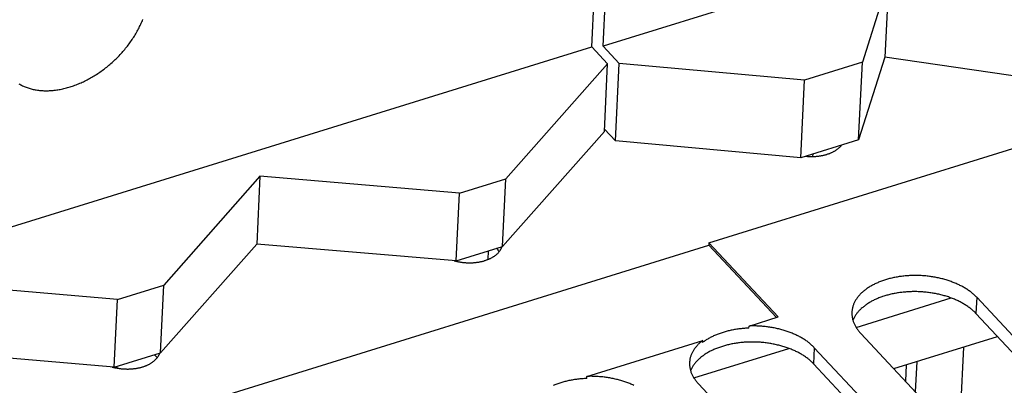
# Model space of a CAD drawing. Extents: x 0 to 594, y 0 to 420.
# Tile 136 of 157: x 531.08 to 545.8, y 118.44 to 123.9. Entities that reach past the tile are written whole.
import ezdxf

# ---------------------------------------------------------------- set-up
doc = ezdxf.new("R2010")
doc.units = 0
doc.header["$LTSCALE"] = 32.67
doc.layers.get('0').update_dxf_attribs({"linetype": 'CONTINUOUS'})

msp = doc.modelspace()

# ---------------------------------------------------------------- linework, layer by layer
at = {"color": 7, "linetype": 'CONTINUOUS'}
for p, q in [((539.633, 123.5), (539.977, 130.731)), ((539.804, 123.506), (540.087, 129.451)), ((555.928, 128.513), (539.804, 123.506)), ((541.385, 120.566), (558.115, 125.761)), ((544.073, 124.503), (543.681, 123.27)), ((544.073, 124.503), (544.018, 123.343)), ((524.03, 118.655), (539.633, 123.5)), ((539.871, 123.246), (539.633, 123.5)), ((540.043, 123.251), (539.804, 123.506)), ((539.871, 123.246), (538.349, 121.525)), ((539.823, 122.234), (539.871, 123.246)), ((539.987, 122.091), (540.043, 123.251)), ((542.814, 123.001), (540.043, 123.251)), ((543.681, 123.27), (542.814, 123.001)), ((544.018, 123.343), (543.625, 122.11)), ((543.625, 122.11), (543.681, 123.27)), ((546.449, 122.987), (544.018, 123.343)), ((542.759, 121.841), (542.814, 123.001)), ((539.823, 122.234), (538.301, 120.513)), ((539.825, 122.265), (539.987, 122.091)), ((542.759, 121.841), (539.987, 122.091)), ((543.625, 122.11), (542.759, 121.841)), ((543.365, 122.024), (543.362, 122.029)), ((542.938, 121.897), (542.936, 121.858)), ((534.672, 121.562), (533.235, 119.937)), ((534.672, 121.562), (534.624, 120.55)), ((537.656, 121.31), (534.672, 121.562)), ((537.656, 121.31), (538.349, 121.525)), ((538.301, 120.513), (538.349, 121.525)), ((537.608, 120.298), (537.656, 121.31)), ((525.804, 115.696), (541.383, 120.533)), ((534.624, 120.55), (533.187, 118.925)), ((537.608, 120.298), (534.624, 120.55)), ((537.608, 120.298), (538.301, 120.513)), ((538.086, 120.446), (538.08, 120.318)), ((538.218, 120.478), (538.211, 120.485)), ((541.385, 120.566), (541.383, 120.533)), ((542.396, 119.451), (541.383, 120.533)), ((542.42, 119.459), (541.385, 120.566)), ((532.541, 119.722), (529.558, 119.974)), ((532.541, 119.722), (533.235, 119.937)), ((533.187, 118.925), (533.235, 119.937)), ((532.493, 118.709), (532.541, 119.722)), ((543.587, 119.303), (545.006, 119.744)), ((545.39, 119.753), (545.378, 119.512)), ((550.361, 114.442), (545.39, 119.753)), ((541.987, 119.324), (542.42, 119.459)), ((550.349, 114.201), (545.378, 119.512)), ((541.985, 119.292), (541.987, 119.324)), ((539.56, 118.571), (541.293, 119.109)), ((541.292, 119.077), (541.293, 119.109)), ((543.656, 119.214), (548.627, 113.903)), ((544.15, 118.687), (545.7, 119.168)), ((532.493, 118.709), (529.51, 118.962)), ((541.16, 118.55), (542.579, 118.99)), ((542.962, 118.999), (542.951, 118.758)), ((547.933, 113.688), (542.962, 118.999)), ((545.192, 119.01), (545.127, 117.643)), ((532.493, 118.709), (533.187, 118.925)), ((533.103, 118.89), (533.097, 118.897)), ((532.537, 118.695), (532.538, 118.723)), ((547.922, 113.447), (542.951, 118.758)), ((544.328, 118.497), (544.339, 118.745)), ((544.477, 118.338), (544.498, 118.795)), ((539.558, 118.538), (539.56, 118.571)), ((541.229, 118.461), (546.2, 113.15))]:
    msp.add_line(p, q, dxfattribs=at)
for points in [[(531.069, 122.946), (531.082, 122.938), (531.095, 122.931), (531.108, 122.924), (531.121, 122.917), (531.135, 122.911), (531.149, 122.905), (531.163, 122.899), (531.177, 122.894), (531.191, 122.888), (531.206, 122.883), (531.22, 122.879), (531.235, 122.874), (531.25, 122.87), (531.266, 122.866), (531.281, 122.862), (531.296, 122.859), (531.312, 122.856), (531.328, 122.853), (531.344, 122.851), (531.36, 122.849), (531.376, 122.847), (531.393, 122.845), (531.409, 122.844), (531.426, 122.843), (531.443, 122.842), (531.46, 122.842), (531.476, 122.842), (531.494, 122.842), (531.511, 122.842), (531.528, 122.843), (531.545, 122.844), (531.563, 122.845), (531.581, 122.847), (531.598, 122.849), (531.616, 122.851), (531.634, 122.853), (531.652, 122.856), (531.669, 122.859), (531.687, 122.862), (531.705, 122.866), (531.723, 122.87), (531.742, 122.874), (531.76, 122.878), (531.778, 122.883), (531.796, 122.888), (531.814, 122.893), (531.833, 122.899), (531.851, 122.904), (531.869, 122.911), (531.887, 122.917), (531.906, 122.924), (531.924, 122.93), (531.942, 122.938), (531.96, 122.945), (531.979, 122.953), (531.997, 122.961), (532.015, 122.969), (532.033, 122.977), (532.051, 122.986), (532.069, 122.995), (532.087, 123.004), (532.105, 123.014), (532.123, 123.023), (532.141, 123.033), (532.158, 123.043), (532.176, 123.054), (532.194, 123.064), (532.211, 123.075), (532.229, 123.086), (532.246, 123.098), (532.263, 123.109), (532.28, 123.121), (532.297, 123.133), (532.314, 123.145), (532.331, 123.158), (532.348, 123.17), (532.364, 123.183), (532.381, 123.196), (532.397, 123.209), (532.413, 123.223), (532.429, 123.236), (532.445, 123.25), (532.461, 123.264), (532.477, 123.278), (532.492, 123.292), (532.507, 123.307), (532.523, 123.321), (532.538, 123.336), (532.552, 123.351), (532.567, 123.366), (532.581, 123.382), (532.596, 123.397), (532.61, 123.413), (532.624, 123.428), (532.637, 123.444), (532.651, 123.46), (532.664, 123.476), (532.677, 123.492), (532.69, 123.509), (532.702, 123.525), (532.715, 123.542), (532.727, 123.558), (532.739, 123.575), (532.751, 123.592), (532.762, 123.609), (532.774, 123.626), (532.785, 123.643), (532.796, 123.66), (532.806, 123.678), (532.817, 123.695), (532.827, 123.712), (532.837, 123.73), (532.846, 123.747), (532.856, 123.765), (532.865, 123.783), (532.873, 123.8), (532.882, 123.818), (532.89, 123.836), (532.898, 123.853), (532.906, 123.871), (532.914, 123.889), (532.921, 123.907)], [(542.828, 121.863), (542.838, 121.862), (542.849, 121.861), (542.859, 121.86), (542.87, 121.859), (542.881, 121.859), (542.891, 121.858), (542.902, 121.858), (542.913, 121.858), (542.923, 121.858), (542.934, 121.858), (542.944, 121.858), (542.955, 121.858), (542.966, 121.859), (542.976, 121.86), (542.987, 121.86), (542.997, 121.861), (543.008, 121.862), (543.018, 121.863), (543.028, 121.865), (543.039, 121.866), (543.049, 121.868), (543.059, 121.869), (543.069, 121.871), (543.079, 121.873), (543.089, 121.875), (543.099, 121.877), (543.109, 121.879), (543.118, 121.882), (543.128, 121.884), (543.137, 121.887), (543.147, 121.89), (543.156, 121.893), (543.165, 121.896), (543.174, 121.899), (543.183, 121.902), (543.192, 121.905), (543.2, 121.909), (543.209, 121.912), (543.217, 121.916), (543.226, 121.92), (543.234, 121.924), (543.242, 121.928), (543.25, 121.932), (543.257, 121.936), (543.265, 121.94), (543.272, 121.944), (543.279, 121.949), (543.286, 121.953), (543.293, 121.958), (543.3, 121.963), (543.306, 121.968), (543.313, 121.973), (543.319, 121.977), (543.325, 121.983), (543.331, 121.988), (543.337, 121.993), (543.342, 121.998), (543.347, 122.004), (543.352, 122.009), (543.357, 122.014), (543.362, 122.02), (543.366, 122.026), (543.37, 122.031)], [(537.578, 120.3), (537.579, 120.3), (537.589, 120.297), (537.599, 120.294), (537.609, 120.292), (537.619, 120.29), (537.63, 120.287), (537.64, 120.285), (537.65, 120.283), (537.66, 120.282), (537.671, 120.28), (537.681, 120.278), (537.692, 120.277), (537.702, 120.276), (537.713, 120.274), (537.724, 120.273), (537.734, 120.272), (537.745, 120.272), (537.755, 120.271), (537.766, 120.27), (537.777, 120.27), (537.787, 120.27), (537.798, 120.27), (537.809, 120.27), (537.819, 120.27), (537.83, 120.27), (537.841, 120.27), (537.851, 120.271), (537.862, 120.271), (537.872, 120.272), (537.883, 120.273), (537.893, 120.274), (537.904, 120.275), (537.914, 120.277), (537.924, 120.278), (537.934, 120.279), (537.945, 120.281), (537.955, 120.283), (537.965, 120.285), (537.975, 120.287), (537.984, 120.289), (537.994, 120.291), (538.004, 120.294), (538.013, 120.296), (538.023, 120.299), (538.032, 120.302), (538.041, 120.304), (538.051, 120.307), (538.06, 120.311), (538.068, 120.314), (538.077, 120.317), (538.086, 120.321), (538.094, 120.324), (538.103, 120.328), (538.111, 120.332), (538.119, 120.335), (538.127, 120.339), (538.135, 120.343), (538.143, 120.348), (538.15, 120.352), (538.158, 120.356), (538.165, 120.361), (538.172, 120.365), (538.179, 120.37), (538.186, 120.375), (538.192, 120.379), (538.198, 120.384), (538.205, 120.389), (538.211, 120.394), (538.216, 120.399), (538.222, 120.405), (538.228, 120.41), (538.233, 120.415), (538.238, 120.421), (538.243, 120.426), (538.247, 120.432), (538.252, 120.437), (538.256, 120.443), (538.26, 120.449), (538.264, 120.455), (538.268, 120.461), (538.271, 120.466), (538.275, 120.472), (538.278, 120.478), (538.281, 120.484), (538.283, 120.49), (538.286, 120.497), (538.288, 120.503), (538.29, 120.509), (538.29, 120.509)], [(538.251, 120.436), (538.25, 120.437), (538.246, 120.443), (538.242, 120.449), (538.237, 120.455), (538.233, 120.461), (538.228, 120.467), (538.223, 120.472), (538.218, 120.478)], [(545.39, 119.753), (545.381, 119.762), (545.372, 119.771), (545.362, 119.78), (545.353, 119.789), (545.343, 119.798), (545.333, 119.807), (545.323, 119.816), (545.312, 119.824), (545.301, 119.833), (545.29, 119.841), (545.279, 119.849), (545.267, 119.857), (545.256, 119.865), (545.244, 119.873), (545.231, 119.881), (545.219, 119.889), (545.206, 119.896), (545.194, 119.904), (545.181, 119.911), (545.167, 119.918), (545.154, 119.925), (545.14, 119.932), (545.127, 119.939), (545.113, 119.946), (545.098, 119.952), (545.084, 119.958), (545.07, 119.965), (545.055, 119.971), (545.04, 119.977), (545.025, 119.982), (545.01, 119.988), (544.995, 119.993), (544.979, 119.999), (544.964, 120.004), (544.948, 120.009), (544.932, 120.014), (544.916, 120.018), (544.9, 120.023), (544.884, 120.027), (544.867, 120.031), (544.851, 120.035), (544.834, 120.039), (544.818, 120.043), (544.801, 120.046), (544.784, 120.05), (544.767, 120.053), (544.75, 120.056), (544.733, 120.058), (544.716, 120.061), (544.699, 120.064), (544.682, 120.066), (544.665, 120.068), (544.648, 120.07), (544.63, 120.072), (544.613, 120.073), (544.595, 120.074), (544.578, 120.076), (544.561, 120.077), (544.543, 120.078), (544.526, 120.078), (544.508, 120.079), (544.491, 120.079), (544.473, 120.079), (544.456, 120.079), (544.439, 120.079), (544.421, 120.078), (544.404, 120.078), (544.387, 120.077), (544.369, 120.076), (544.352, 120.075), (544.335, 120.073), (544.318, 120.072), (544.301, 120.07), (544.284, 120.068), (544.267, 120.066), (544.25, 120.064), (544.233, 120.062), (544.217, 120.059), (544.2, 120.056), (544.184, 120.053), (544.167, 120.05), (544.151, 120.047), (544.135, 120.044), (544.119, 120.04), (544.103, 120.036), (544.087, 120.032), (544.072, 120.028), (544.056, 120.024), (544.041, 120.019), (544.026, 120.015), (544.011, 120.01), (543.996, 120.005), (543.981, 120), (543.966, 119.995), (543.952, 119.989), (543.938, 119.984), (543.924, 119.978), (543.91, 119.972), (543.896, 119.966), (543.883, 119.96), (543.869, 119.954), (543.856, 119.947), (543.843, 119.941), (543.831, 119.934), (543.818, 119.927), (543.806, 119.92), (543.794, 119.913), (543.782, 119.906), (543.771, 119.898), (543.759, 119.891), (543.748, 119.883), (543.737, 119.875), (543.727, 119.867), (543.716, 119.859), (543.706, 119.851), (543.696, 119.843), (543.686, 119.835), (543.677, 119.826), (543.668, 119.818), (543.659, 119.809), (543.65, 119.8), (543.642, 119.791), (543.634, 119.782), (543.626, 119.773), (543.618, 119.764), (543.611, 119.755), (543.604, 119.746), (543.597, 119.736), (543.591, 119.727), (543.585, 119.717), (543.579, 119.708), (543.573, 119.698), (543.568, 119.688), (543.563, 119.679), (543.558, 119.669), (543.554, 119.659), (543.55, 119.649), (543.546, 119.639), (543.542, 119.629), (543.539, 119.619), (543.536, 119.609), (543.534, 119.598), (543.531, 119.588), (543.529, 119.578), (543.528, 119.568), (543.526, 119.557), (543.525, 119.547), (543.524, 119.537), (543.524, 119.531)], [(545.378, 119.512), (545.369, 119.521), (545.36, 119.53), (545.351, 119.539), (545.341, 119.548), (545.332, 119.557), (545.322, 119.566), (545.311, 119.575), (545.301, 119.583), (545.29, 119.592), (545.279, 119.6), (545.267, 119.608), (545.256, 119.616), (545.244, 119.624), (545.232, 119.632), (545.22, 119.64), (545.208, 119.648), (545.195, 119.655), (545.182, 119.663), (545.169, 119.67), (545.156, 119.677), (545.143, 119.684), (545.129, 119.691), (545.115, 119.698), (545.101, 119.705), (545.087, 119.711), (545.073, 119.717), (545.058, 119.724), (545.043, 119.73), (545.029, 119.736), (545.014, 119.741), (544.998, 119.747), (544.983, 119.752), (544.968, 119.758), (544.952, 119.763), (544.936, 119.768), (544.92, 119.773), (544.905, 119.777), (544.888, 119.782), (544.872, 119.786), (544.856, 119.79), (544.839, 119.794), (544.823, 119.798), (544.806, 119.802), (544.79, 119.805), (544.773, 119.809), (544.756, 119.812), (544.739, 119.815), (544.722, 119.817), (544.705, 119.82), (544.688, 119.822), (544.671, 119.825), (544.653, 119.827), (544.636, 119.829), (544.619, 119.831), (544.601, 119.832), (544.584, 119.833), (544.567, 119.835), (544.549, 119.836), (544.532, 119.837), (544.514, 119.837), (544.497, 119.838), (544.479, 119.838), (544.462, 119.838), (544.445, 119.838), (544.427, 119.838), (544.41, 119.837), (544.392, 119.837), (544.375, 119.836), (544.358, 119.835), (544.341, 119.834), (544.324, 119.832), (544.306, 119.831), (544.289, 119.829), (544.272, 119.827), (544.256, 119.825), (544.239, 119.823), (544.222, 119.821), (544.205, 119.818), (544.189, 119.815), (544.172, 119.812), (544.156, 119.809), (544.14, 119.806), (544.124, 119.803), (544.108, 119.799), (544.092, 119.795), (544.076, 119.791), (544.06, 119.787), (544.045, 119.783), (544.029, 119.778), (544.014, 119.774), (543.999, 119.769), (543.984, 119.764), (543.97, 119.759), (543.955, 119.754), (543.941, 119.748), (543.926, 119.743), (543.912, 119.737), (543.898, 119.731), (543.885, 119.725), (543.871, 119.719), (543.858, 119.713), (543.845, 119.706), (543.832, 119.7), (543.819, 119.693), (543.807, 119.686), (543.795, 119.679), (543.783, 119.672), (543.771, 119.665), (543.759, 119.657), (543.748, 119.65), (543.737, 119.642), (543.726, 119.634), (543.715, 119.626), (543.705, 119.618), (543.695, 119.61), (543.685, 119.602), (543.675, 119.594), (543.665, 119.585), (543.656, 119.577), (543.647, 119.568), (543.639, 119.559), (543.63, 119.55), (543.622, 119.541), (543.615, 119.532), (543.607, 119.523), (543.6, 119.514), (543.593, 119.505), (543.586, 119.495), (543.58, 119.486), (543.573, 119.476), (543.567, 119.467), (543.562, 119.457), (543.557, 119.447), (543.552, 119.438), (543.547, 119.428), (543.542, 119.418), (543.539, 119.41)], [(543.524, 119.531), (543.524, 119.526), (543.524, 119.516), (543.524, 119.506), (543.524, 119.495), (543.525, 119.485), (543.526, 119.475), (543.527, 119.464), (543.529, 119.454), (543.531, 119.443), (543.533, 119.433), (543.535, 119.423), (543.538, 119.412), (543.541, 119.402), (543.545, 119.392), (543.549, 119.381), (543.553, 119.371), (543.557, 119.361), (543.561, 119.351), (543.566, 119.341), (543.572, 119.331), (543.577, 119.321), (543.583, 119.311), (543.589, 119.301), (543.595, 119.291), (543.602, 119.281), (543.609, 119.271), (543.616, 119.262), (543.623, 119.252), (543.631, 119.243), (543.639, 119.233), (543.647, 119.224), (543.656, 119.214)], [(541.985, 119.292), (541.968, 119.292), (541.951, 119.291), (541.934, 119.29), (541.917, 119.288), (541.901, 119.287), (541.884, 119.286), (541.867, 119.284), (541.85, 119.282), (541.834, 119.28), (541.817, 119.278), (541.801, 119.275), (541.785, 119.273), (541.768, 119.27), (541.752, 119.267), (541.736, 119.264), (541.72, 119.261), (541.704, 119.257), (541.689, 119.254), (541.673, 119.25), (541.658, 119.246), (541.642, 119.242), (541.627, 119.238), (541.612, 119.233), (541.597, 119.229), (541.582, 119.224), (541.568, 119.219), (541.553, 119.214), (541.539, 119.209), (541.525, 119.204), (541.511, 119.198), (541.497, 119.193), (541.483, 119.187), (541.47, 119.181), (541.456, 119.175), (541.443, 119.169), (541.43, 119.163), (541.418, 119.156), (541.405, 119.15), (541.393, 119.143), (541.381, 119.136), (541.369, 119.129), (541.357, 119.122), (541.346, 119.115), (541.335, 119.107), (541.323, 119.1), (541.313, 119.092), (541.302, 119.085), (541.292, 119.077)], [(542.962, 118.999), (542.954, 119.008), (542.945, 119.017), (542.936, 119.026), (542.926, 119.035), (542.916, 119.044), (542.906, 119.053), (542.896, 119.061), (542.886, 119.07), (542.875, 119.078), (542.864, 119.087), (542.853, 119.095), (542.841, 119.103), (542.83, 119.111), (542.818, 119.119), (542.806, 119.126), (542.794, 119.134), (542.781, 119.142), (542.768, 119.149), (542.756, 119.156), (542.742, 119.163), (542.729, 119.17), (542.716, 119.177), (542.702, 119.184), (542.688, 119.19), (542.674, 119.197), (542.66, 119.203), (542.646, 119.209), (542.631, 119.215), (542.617, 119.221), (542.602, 119.227), (542.587, 119.233), (542.572, 119.238), (542.556, 119.243), (542.541, 119.249), (542.525, 119.254), (542.51, 119.258), (542.494, 119.263), (542.478, 119.268), (542.462, 119.272), (542.446, 119.276), (542.43, 119.28), (542.413, 119.284), (542.397, 119.288), (542.38, 119.291), (542.364, 119.295), (542.347, 119.298), (542.33, 119.301), (542.313, 119.304), (542.296, 119.306), (542.279, 119.309), (542.262, 119.311), (542.245, 119.313), (542.228, 119.315), (542.211, 119.317), (542.194, 119.319), (542.177, 119.32), (542.159, 119.321), (542.142, 119.322), (542.125, 119.323), (542.108, 119.324), (542.09, 119.325), (542.073, 119.325), (542.056, 119.325), (542.038, 119.325), (542.021, 119.325), (542.004, 119.325), (541.987, 119.324)], [(541.293, 119.109), (541.283, 119.101), (541.273, 119.093), (541.263, 119.085), (541.254, 119.076), (541.245, 119.068), (541.236, 119.059), (541.227, 119.051), (541.219, 119.042), (541.211, 119.033), (541.203, 119.024), (541.195, 119.015), (541.188, 119.006), (541.181, 118.997), (541.174, 118.988), (541.167, 118.978), (541.161, 118.969), (541.155, 118.96), (541.149, 118.95), (541.144, 118.94), (541.139, 118.931), (541.134, 118.921), (541.129, 118.911), (541.125, 118.901), (541.121, 118.892), (541.118, 118.882), (541.114, 118.872), (541.111, 118.862), (541.108, 118.852), (541.106, 118.841), (541.103, 118.831), (541.102, 118.821), (541.1, 118.811), (541.099, 118.801), (541.098, 118.79), (541.097, 118.78), (541.097, 118.777)], [(542.951, 118.758), (542.942, 118.767), (542.933, 118.776), (542.924, 118.785), (542.914, 118.794), (542.904, 118.803), (542.894, 118.812), (542.884, 118.821), (542.873, 118.829), (542.863, 118.838), (542.852, 118.846), (542.84, 118.854), (542.829, 118.863), (542.817, 118.871), (542.805, 118.879), (542.793, 118.886), (542.78, 118.894), (542.768, 118.902), (542.755, 118.909), (542.742, 118.916), (542.729, 118.923), (542.715, 118.931), (542.702, 118.937), (542.688, 118.944), (542.674, 118.951), (542.66, 118.957), (542.645, 118.964), (542.631, 118.97), (542.616, 118.976), (542.601, 118.982), (542.586, 118.988), (542.571, 118.993), (542.556, 118.999), (542.54, 119.004), (542.525, 119.009), (542.509, 119.014), (542.493, 119.019), (542.477, 119.024), (542.461, 119.028), (542.445, 119.032), (542.429, 119.036), (542.412, 119.04), (542.396, 119.044), (542.379, 119.048), (542.362, 119.051), (542.346, 119.055), (542.329, 119.058), (542.312, 119.061), (542.295, 119.064), (542.278, 119.066), (542.261, 119.069), (542.243, 119.071), (542.226, 119.073), (542.209, 119.075), (542.192, 119.077), (542.174, 119.078), (542.157, 119.08), (542.139, 119.081), (542.122, 119.082), (542.105, 119.083), (542.087, 119.083), (542.07, 119.084), (542.052, 119.084), (542.035, 119.084), (542.017, 119.084), (542, 119.084), (541.983, 119.084), (541.965, 119.083), (541.948, 119.082), (541.931, 119.081), (541.914, 119.08), (541.896, 119.079), (541.879, 119.077), (541.862, 119.075), (541.845, 119.074), (541.828, 119.072), (541.812, 119.069), (541.795, 119.067), (541.778, 119.064), (541.762, 119.062), (541.745, 119.059), (541.729, 119.056), (541.713, 119.052), (541.696, 119.049), (541.68, 119.045), (541.665, 119.041), (541.649, 119.037), (541.633, 119.033), (541.618, 119.029), (541.602, 119.025), (541.587, 119.02), (541.572, 119.015), (541.557, 119.01), (541.542, 119.005), (541.528, 119), (541.513, 118.995), (541.499, 118.989), (541.485, 118.983), (541.471, 118.977), (541.458, 118.971), (541.444, 118.965), (541.431, 118.959), (541.418, 118.952), (541.405, 118.946), (541.392, 118.939), (541.38, 118.932), (541.367, 118.925), (541.355, 118.918), (541.344, 118.911), (541.332, 118.903), (541.321, 118.896), (541.309, 118.888), (541.299, 118.88), (541.288, 118.873), (541.277, 118.865), (541.267, 118.856), (541.257, 118.848), (541.248, 118.84), (541.238, 118.831), (541.229, 118.823), (541.22, 118.814), (541.212, 118.805), (541.203, 118.797), (541.195, 118.788), (541.187, 118.779), (541.18, 118.77), (541.172, 118.76), (541.165, 118.751), (541.159, 118.742), (541.152, 118.732), (541.146, 118.723), (541.14, 118.713), (541.135, 118.703), (541.129, 118.694), (541.124, 118.684), (541.12, 118.674), (541.115, 118.664), (541.112, 118.656)], [(532.463, 118.712), (532.465, 118.711), (532.475, 118.709), (532.485, 118.706), (532.495, 118.704), (532.505, 118.701), (532.515, 118.699), (532.525, 118.697), (532.536, 118.695), (532.546, 118.693), (532.556, 118.692), (532.567, 118.69), (532.577, 118.689), (532.588, 118.687), (532.598, 118.686), (532.609, 118.685), (532.62, 118.684), (532.63, 118.683), (532.641, 118.683), (532.652, 118.682), (532.662, 118.682), (532.673, 118.682), (532.684, 118.681), (532.694, 118.681), (532.705, 118.681), (532.716, 118.682), (532.726, 118.682), (532.737, 118.683), (532.747, 118.683), (532.758, 118.684), (532.768, 118.685), (532.779, 118.686), (532.789, 118.687), (532.799, 118.688), (532.81, 118.69), (532.82, 118.691), (532.83, 118.693), (532.84, 118.695), (532.85, 118.697), (532.86, 118.699), (532.87, 118.701), (532.88, 118.703), (532.889, 118.705), (532.899, 118.708), (532.908, 118.711), (532.918, 118.713), (532.927, 118.716), (532.936, 118.719), (532.945, 118.722), (532.954, 118.726), (532.963, 118.729), (532.971, 118.732), (532.98, 118.736), (532.988, 118.74), (532.997, 118.743), (533.005, 118.747), (533.013, 118.751), (533.021, 118.755), (533.028, 118.759), (533.036, 118.764), (533.043, 118.768), (533.05, 118.772), (533.057, 118.777), (533.064, 118.782), (533.071, 118.786), (533.078, 118.791), (533.084, 118.796), (533.09, 118.801), (533.096, 118.806), (533.102, 118.811), (533.108, 118.817), (533.113, 118.822), (533.118, 118.827), (533.123, 118.833), (533.128, 118.838), (533.133, 118.844), (533.137, 118.849), (533.142, 118.855), (533.146, 118.861), (533.15, 118.866), (533.153, 118.872), (533.157, 118.878), (533.16, 118.884), (533.163, 118.89), (533.166, 118.896), (533.169, 118.902), (533.171, 118.908), (533.173, 118.915), (533.175, 118.921), (533.175, 118.921)], [(533.136, 118.848), (533.136, 118.849), (533.132, 118.855), (533.127, 118.861), (533.123, 118.867), (533.118, 118.873), (533.113, 118.878), (533.108, 118.884), (533.103, 118.89)], [(541.097, 118.777), (541.096, 118.77), (541.096, 118.76), (541.097, 118.749), (541.097, 118.739), (541.098, 118.729), (541.099, 118.718), (541.1, 118.708), (541.102, 118.698), (541.104, 118.688), (541.106, 118.677), (541.109, 118.667), (541.112, 118.657), (541.115, 118.647), (541.118, 118.636), (541.122, 118.626), (541.126, 118.616), (541.13, 118.606), (541.135, 118.596), (541.14, 118.586), (541.145, 118.576), (541.15, 118.566), (541.156, 118.556), (541.162, 118.546), (541.168, 118.537), (541.175, 118.527), (541.182, 118.517), (541.189, 118.508), (541.196, 118.498), (541.204, 118.489), (541.212, 118.479), (541.22, 118.47), (541.229, 118.461)], [(539.558, 118.538), (539.541, 118.538), (539.524, 118.537), (539.507, 118.536), (539.49, 118.535), (539.473, 118.533), (539.457, 118.532), (539.44, 118.53), (539.423, 118.528), (539.407, 118.526), (539.39, 118.524), (539.374, 118.522), (539.357, 118.519), (539.341, 118.516), (539.325, 118.513), (539.309, 118.51), (539.293, 118.507), (539.277, 118.504), (539.261, 118.5), (539.246, 118.496), (539.23, 118.492), (539.215, 118.488), (539.2, 118.484), (539.185, 118.48), (539.17, 118.475), (539.155, 118.47), (539.14, 118.466), (539.126, 118.461), (539.112, 118.455), (539.097, 118.45), (539.083, 118.445), (539.07, 118.439), (539.056, 118.433)], [(540.261, 118.437), (540.247, 118.443), (540.233, 118.45), (540.219, 118.456), (540.204, 118.462), (540.189, 118.468), (540.174, 118.473), (540.159, 118.479), (540.144, 118.484), (540.129, 118.49), (540.114, 118.495), (540.098, 118.5), (540.082, 118.505), (540.067, 118.509), (540.051, 118.514), (540.035, 118.518), (540.019, 118.522), (540.002, 118.526), (539.986, 118.53), (539.97, 118.534), (539.953, 118.537), (539.936, 118.541), (539.92, 118.544), (539.903, 118.547), (539.886, 118.55), (539.869, 118.553), (539.852, 118.555), (539.835, 118.557), (539.818, 118.56), (539.801, 118.562), (539.784, 118.563), (539.767, 118.565), (539.749, 118.566), (539.732, 118.568), (539.715, 118.569), (539.698, 118.57), (539.68, 118.57), (539.663, 118.571), (539.646, 118.571), (539.628, 118.572), (539.611, 118.572), (539.594, 118.571), (539.577, 118.571), (539.56, 118.571)]]:
    msp.add_lwpolyline(points, dxfattribs=at)

doc.saveas('drawing.dxf')
